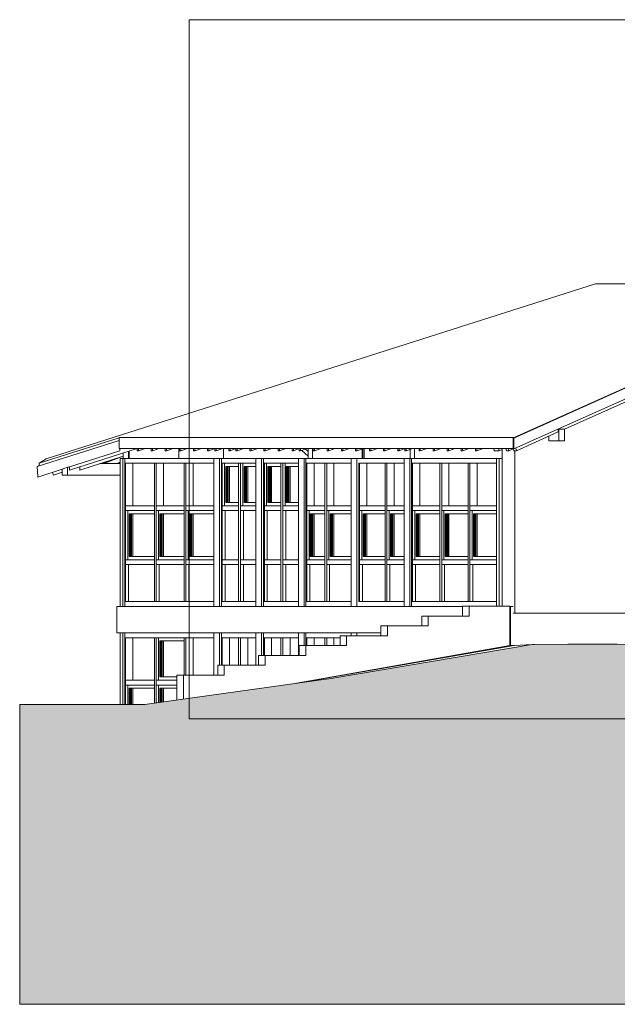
# Model space of a CAD drawing. Header units: metres. Extents: x 0 to 334, y 0 to 60.
# Tile 17 of 72: x 44 to 56, y 5 to 25. Entities that reach past the tile are written whole.
import ezdxf

# ---------------------------------------------------------------- set-up
doc = ezdxf.new("R2010")
doc.units = ezdxf.units.M
doc.header["$MEASUREMENT"] = 0
doc.header["$XCLIPFRAME"] = 0
for name, color, linetype in [('00 Linien_Kreise_Splines', 7, 'Continuous'), ('00 Schraffuren', 7, 'Continuous'), ('10 Fassade', 7, 'Continuous'), ('10 Wand außen', 7, 'Continuous'), ('10 Wand innen', 7, 'Continuous'), ('24 Dachhaut', 7, 'Continuous'), ('25 Dachsparren', 7, 'Continuous'), ('30 Dach', 7, 'Continuous'), ('30 Dachaufbau', 7, 'Continuous'), ('60 Gelände neu', 7, 'Continuous'), ('60 Pflanzen außen', 7, 'Continuous')]:
    doc.layers.add(name, color=color, linetype=linetype)
picture_1 = doc.add_image_def('image1.png', size_in_pixel=(1103, 1128))

# ---------------------------------------------------------------- blocks, each defined once
blk = doc.blocks.new('Laubbäume 27[3]_1', base_point=(40.35, 10.633))
at = {"layer": '60 Pflanzen außen', "color": 7, "lineweight": 9}
image = blk.add_image(picture_1, insert=(47.022, 10.633), size_in_units=(13.343, 14.233), dxfattribs=at)
image.set_boundary_path([(-0.5, -0.5), (1102.5, 1127.5)])

msp = doc.modelspace()

# ---------------------------------------------------------------- hatches: boundary and pattern name
at = {"layer": '00 Schraffuren', "linetype": 'Continuous', "lineweight": 13, "true_color": 0x9f9f9f}
msp.add_hatch(color=253, dxfattribs=at).paths.add_polyline_path([(43.572, 4.821), (133.044, 4.821), (133.044, 12.226), (133.044, 13.277), (128.895, 13.341), (128.116, 13.341), (124.8, 13.18), (122.557, 13.117), (120.696, 12.975), (119.042, 12.921), (119.042, 12.691), (118.955, 12.691), (118.955, 12.441), (84.41, 12.441), (84.41, 12.691), (84.41, 12.781), (83.874, 12.781), (83.265, 12.781), (81.5, 12.74), (79.388, 12.681), (77.08, 12.603), (67.688, 12.405), (59.679, 12.089), (57.594, 12.157), (56.464, 12.169), (56.159, 12.153), (54.013, 12.148), (49.911, 11.454), (46.122, 10.921), (43.84, 10.921), (43.572, 10.921), (43.572, 8.767)])
at = {"layer": '60 Gelände neu', "linetype": 'Continuous', "lineweight": 9}
h = msp.add_hatch(dxfattribs=at)
h.set_pattern_fill('Natur_Boden_gewachsen_0001', color=8, style=0, pattern_type=2)
h.set_pattern_definition([(45, (111.51342, 12.92067), (-0.10606602, 0.10606602), []), (45, (111.47807, 12.95602), (-0.212132, 0.212132), []), (45, (111.4427, 12.99138), (-0.212132, 0.212132), []), (135, (111.407356, 13.026735), (0.03535534, 0.03535534), [0.15, -0.15])])
h.paths.add_polyline_path([(43.84, 10.921), (43.84, 4.821), (55.747, 4.821), (55.747, 12.153), (54.738, 12.153), (54.062, 12.147), (54.013, 12.148), (49.911, 11.454), (46.122, 10.921)])

# ---------------------------------------------------------------- linework, layer by layer
at = {"layer": '00 Linien_Kreise_Splines', "color": 7, "linetype": 'Continuous', "lineweight": 9}
msp.add_lwpolyline([(43.572, 10.921), (46.122, 10.921), (49.911, 11.454), (54.013, 12.148), (56.159, 12.153)], dxfattribs=at)
at = {"layer": '00 Schraffuren', "color": 7, "linetype": 'Continuous', "lineweight": 9, "flags": 128}
msp.add_lwpolyline([(56.159, 12.153), (54.013, 12.148), (49.911, 11.454), (46.122, 10.921), (43.84, 10.921), (43.572, 10.921), (43.572, 8.767), (43.572, 4.821), (133.044, 4.821)], dxfattribs=at)
at = {"layer": '10 Fassade', "color": 7, "linetype": 'Continuous', "lineweight": 13}
for p, q in [((45.674, 15.934), (45.616, 15.934)), ((45.616, 15.934), (45.616, 14.921)), ((45.711, 15.934), (45.674, 15.934)), ((45.674, 15.934), (45.674, 14.921)), ((45.711, 15.834), (45.711, 15.934)), ((45.711, 15.934), (45.72, 15.934)), ((45.72, 15.934), (45.874, 15.934)), ((45.874, 15.934), (46.336, 15.934)), ((46.336, 15.934), (46.611, 15.934)), ((46.611, 15.934), (46.941, 15.934)), ((46.941, 15.934), (47.208, 15.934)), ((47.208, 15.934), (47.529, 15.934)), ((47.529, 15.934), (47.644, 15.934)), ((47.529, 14.921), (47.529, 15.934)), ((47.644, 15.934), (47.681, 15.934)), ((47.644, 14.921), (47.644, 15.934)), ((47.681, 15.834), (47.681, 15.934)), ((47.681, 15.934), (47.805, 15.934)), ((47.805, 15.934), (48.052, 15.934)), ((48.052, 15.934), (48.386, 15.934)), ((48.386, 15.934), (48.501, 15.934)), ((48.386, 14.921), (48.386, 15.934)), ((48.501, 15.934), (48.538, 15.934)), ((48.501, 14.921), (48.501, 15.934)), ((48.538, 15.834), (48.538, 15.934)), ((48.538, 15.934), (48.542, 15.934)), ((48.542, 15.934), (48.548, 15.934)), ((48.548, 15.934), (48.913, 15.934)), ((48.913, 15.934), (49.139, 15.934)), ((49.139, 15.934), (49.251, 15.934)), ((49.251, 15.934), (49.366, 15.934)), ((49.251, 14.921), (49.251, 15.934)), ((49.366, 15.934), (49.403, 15.934)), ((49.366, 14.921), (49.366, 15.934)), ((49.403, 15.834), (49.403, 15.934)), ((49.403, 15.934), (49.736, 15.934)), ((49.736, 15.934), (49.807, 15.934)), ((49.807, 15.934), (50.327, 15.934)), ((50.327, 15.934), (50.442, 15.934)), ((50.327, 14.921), (50.327, 15.934)), ((50.442, 15.934), (50.479, 15.934)), ((50.442, 14.921), (50.442, 15.934)), ((50.479, 15.934), (50.489, 15.934)), ((50.489, 15.934), (51.036, 15.934)), ((51.036, 15.934), (51.07, 15.934)), ((51.07, 15.934), (51.404, 15.934)), ((51.404, 15.934), (51.518, 15.934)), ((51.404, 14.921), (51.404, 15.934)), ((51.518, 15.934), (51.555, 15.934)), ((51.518, 14.921), (51.518, 15.934)), ((51.555, 15.834), (51.555, 15.934)), ((51.555, 15.934), (51.667, 15.934)), ((51.667, 15.934), (52.15, 15.934)), ((52.15, 15.934), (52.404, 15.934)), ((52.404, 15.934), (52.726, 15.934)), ((52.726, 15.934), (53.001, 15.934)), ((53.001, 15.934), (53.283, 15.934)), ((53.283, 15.934), (53.341, 15.934)), ((53.283, 14.921), (53.283, 15.934)), ((53.341, 15.934), (53.403, 15.934)), ((53.341, 14.921), (53.341, 15.934)), ((45.711, 14.921), (45.711, 15.834)), ((45.72, 15.834), (45.711, 15.834)), ((45.72, 15.834), (45.73, 15.834)), ((45.73, 15.834), (45.874, 15.834)), ((45.73, 14.971), (45.73, 15.834)), ((45.874, 15.834), (46.316, 15.834)), ((45.878, 14.971), (45.878, 15.834)), ((46.316, 14.971), (46.316, 15.834)), ((46.336, 15.834), (46.316, 15.834)), ((46.336, 15.834), (46.355, 15.834)), ((46.355, 15.834), (46.611, 15.834)), ((46.355, 14.971), (46.355, 15.834)), ((46.502, 14.971), (46.502, 15.834)), ((46.611, 15.834), (46.922, 15.834)), ((46.922, 14.971), (46.922, 15.834)), ((46.941, 15.834), (46.922, 15.834)), ((46.941, 15.834), (46.96, 15.834)), ((46.96, 15.834), (47.208, 15.834)), ((46.96, 14.971), (46.96, 15.834)), ((47.108, 14.971), (47.108, 15.834)), ((47.208, 15.834), (47.529, 15.834)), ((47.681, 15.834), (47.7, 15.834)), ((47.681, 14.921), (47.681, 15.834)), ((47.7, 15.834), (47.805, 15.834)), ((47.7, 14.971), (47.7, 15.834)), ((47.746, 15.834), (47.746, 14.971)), ((47.771, 15.036), (47.771, 15.769)), ((47.771, 15.769), (48.033, 15.769)), ((47.789, 15.769), (47.789, 15.036)), ((47.804, 15.769), (47.804, 15.036)), ((47.805, 15.834), (48.033, 15.834)), ((47.822, 15.036), (47.822, 15.769)), ((47.848, 15.036), (47.848, 15.769)), ((48.033, 14.971), (48.033, 15.834)), ((48.052, 15.834), (48.033, 15.834)), ((48.052, 15.834), (48.071, 15.834)), ((48.071, 15.834), (48.386, 15.834)), ((48.071, 14.971), (48.071, 15.834)), ((48.117, 15.834), (48.117, 14.971)), ((48.142, 15.036), (48.142, 15.769)), ((48.142, 15.769), (48.386, 15.769)), ((48.16, 15.769), (48.16, 15.036)), ((48.175, 15.769), (48.175, 15.036)), ((48.193, 15.036), (48.193, 15.769)), ((48.219, 15.036), (48.219, 15.769)), ((48.538, 14.921), (48.538, 15.834)), ((48.548, 15.834), (48.538, 15.834)), ((48.548, 15.834), (48.557, 15.834)), ((48.557, 14.971), (48.557, 15.834)), ((48.557, 15.834), (48.894, 15.834)), ((48.603, 15.834), (48.603, 14.971)), ((48.628, 15.036), (48.628, 15.769)), ((48.628, 15.769), (48.894, 15.769)), ((48.646, 15.769), (48.646, 15.036)), ((48.661, 15.769), (48.661, 15.036)), ((48.679, 15.036), (48.679, 15.769)), ((48.705, 15.036), (48.705, 15.769)), ((48.894, 14.971), (48.894, 15.834)), ((48.913, 15.834), (48.894, 15.834)), ((48.913, 15.834), (48.932, 15.834)), ((48.932, 15.834), (49.139, 15.834)), ((48.932, 14.971), (48.932, 15.834)), ((48.978, 15.834), (48.978, 14.971)), ((49.003, 15.036), (49.003, 15.769)), ((49.003, 15.769), (49.251, 15.769)), ((49.021, 15.769), (49.021, 15.036)), ((49.036, 15.769), (49.036, 15.036)), ((49.054, 15.036), (49.054, 15.769)), ((49.08, 15.036), (49.08, 15.769)), ((49.139, 15.834), (49.251, 15.834)), ((49.403, 15.834), (49.422, 15.834)), ((49.403, 14.921), (49.403, 15.834)), ((49.422, 15.834), (49.736, 15.834)), ((49.422, 14.971), (49.422, 15.834)), ((49.57, 14.971), (49.57, 15.834)), ((49.736, 15.834), (49.788, 15.834)), ((49.788, 14.971), (49.788, 15.834)), ((49.807, 15.834), (49.788, 15.834)), ((49.807, 15.834), (49.826, 15.834)), ((49.826, 15.834), (50.327, 15.834)), ((49.826, 14.971), (49.826, 15.834)), ((49.974, 14.971), (49.974, 15.834)), ((50.479, 14.921), (50.479, 15.834)), ((50.489, 15.834), (50.479, 15.834)), ((50.489, 15.834), (50.498, 15.834)), ((50.498, 14.971), (50.498, 15.834)), ((50.498, 15.834), (51.017, 15.834)), ((50.646, 14.971), (50.646, 15.834)), ((51.017, 14.971), (51.017, 15.834)), ((51.036, 15.834), (51.017, 15.834)), ((51.036, 15.834), (51.055, 15.834)), ((51.055, 15.834), (51.07, 15.834)), ((51.055, 14.971), (51.055, 15.834)), ((51.07, 15.834), (51.404, 15.834)), ((51.203, 14.971), (51.203, 15.834)), ((51.555, 15.834), (51.574, 15.834)), ((51.555, 14.921), (51.555, 15.834)), ((51.574, 15.834), (51.667, 15.834)), ((51.574, 14.971), (51.574, 15.834)), ((51.667, 15.834), (52.131, 15.834)), ((51.722, 14.971), (51.722, 15.834)), ((52.131, 14.971), (52.131, 15.834)), ((52.15, 15.834), (52.131, 15.834)), ((52.15, 15.834), (52.169, 15.834)), ((52.169, 15.834), (52.404, 15.834)), ((52.169, 14.971), (52.169, 15.834)), ((52.317, 14.971), (52.317, 15.834)), ((52.404, 15.834), (52.706, 15.834)), ((52.706, 14.971), (52.706, 15.834)), ((52.726, 15.834), (52.706, 15.834)), ((52.726, 15.834), (52.745, 15.834)), ((52.745, 15.834), (53.001, 15.834)), ((52.745, 14.971), (52.745, 15.834)), ((52.893, 14.971), (52.893, 15.834)), ((53.001, 15.834), (53.283, 15.834)), ((48.033, 15.036), (47.771, 15.036)), ((48.386, 15.036), (48.142, 15.036)), ((48.894, 15.036), (48.628, 15.036)), ((49.251, 15.036), (49.003, 15.036)), ((45.616, 14.921), (45.616, 13.821)), ((45.674, 14.921), (45.674, 13.821)), ((45.711, 13.821), (45.711, 14.921)), ((45.73, 14.971), (45.874, 14.971)), ((45.73, 14.971), (45.73, 14.871)), ((45.73, 14.871), (45.874, 14.871)), ((45.73, 13.871), (45.73, 14.871)), ((45.776, 14.871), (45.776, 13.871)), ((45.874, 14.971), (46.316, 14.971)), ((45.874, 14.871), (46.316, 14.871)), ((46.316, 14.921), (46.316, 14.971)), ((46.316, 14.871), (46.316, 14.921)), ((46.316, 13.871), (46.316, 14.871)), ((46.355, 14.971), (46.611, 14.971)), ((46.355, 14.971), (46.355, 14.871)), ((46.355, 14.871), (46.611, 14.871)), ((46.355, 13.871), (46.355, 14.871)), ((46.401, 14.871), (46.401, 13.871)), ((46.611, 14.971), (46.922, 14.971)), ((46.611, 14.871), (46.922, 14.871)), ((46.922, 14.921), (46.922, 14.971)), ((46.922, 14.871), (46.922, 14.921)), ((46.922, 13.871), (46.922, 14.871)), ((46.96, 14.971), (47.208, 14.971)), ((46.96, 14.971), (46.96, 14.871)), ((46.96, 14.871), (47.208, 14.871)), ((46.96, 13.871), (46.96, 14.871)), ((47.006, 14.871), (47.006, 13.871)), ((47.208, 14.971), (47.529, 14.971)), ((47.208, 14.871), (47.529, 14.871)), ((47.529, 13.821), (47.529, 14.921)), ((47.644, 13.821), (47.644, 14.921)), ((47.681, 13.821), (47.681, 14.921)), ((47.7, 14.971), (47.805, 14.971)), ((47.7, 14.971), (47.7, 14.871)), ((47.7, 14.871), (47.805, 14.871)), ((47.7, 13.871), (47.7, 14.871)), ((47.76, 14.871), (47.76, 13.871)), ((47.805, 14.971), (48.033, 14.971)), ((47.805, 14.871), (48.033, 14.871)), ((48.033, 14.921), (48.033, 14.971)), ((48.033, 14.871), (48.033, 14.921)), ((48.033, 13.871), (48.033, 14.871)), ((48.071, 14.971), (48.386, 14.971)), ((48.071, 14.971), (48.071, 14.871)), ((48.071, 14.871), (48.386, 14.871)), ((48.071, 13.871), (48.071, 14.871)), ((48.131, 14.871), (48.131, 13.871)), ((48.386, 13.821), (48.386, 14.921)), ((48.501, 13.821), (48.501, 14.921)), ((48.538, 13.821), (48.538, 14.921)), ((48.557, 14.971), (48.894, 14.971)), ((48.557, 14.971), (48.557, 14.871)), ((48.557, 13.871), (48.557, 14.871)), ((48.557, 14.871), (48.894, 14.871)), ((48.617, 14.871), (48.617, 13.871)), ((48.894, 14.921), (48.894, 14.971)), ((48.894, 14.871), (48.894, 14.921)), ((48.894, 13.871), (48.894, 14.871)), ((48.932, 14.971), (49.139, 14.971)), ((48.932, 14.971), (48.932, 14.871)), ((48.932, 14.871), (49.139, 14.871)), ((48.932, 13.871), (48.932, 14.871)), ((48.992, 14.871), (48.992, 13.871)), ((49.139, 14.971), (49.251, 14.971)), ((49.139, 14.871), (49.251, 14.871)), ((49.251, 13.821), (49.251, 14.921)), ((49.366, 13.821), (49.366, 14.921)), ((49.403, 13.821), (49.403, 14.921)), ((49.422, 14.971), (49.736, 14.971)), ((49.422, 14.971), (49.422, 14.871)), ((49.422, 14.871), (49.736, 14.871)), ((49.422, 13.871), (49.422, 14.871)), ((49.468, 14.871), (49.468, 13.871)), ((49.736, 14.971), (49.788, 14.971)), ((49.736, 14.871), (49.788, 14.871)), ((49.788, 14.921), (49.788, 14.971)), ((49.788, 14.871), (49.788, 14.921)), ((49.788, 13.871), (49.788, 14.871)), ((49.826, 14.971), (50.327, 14.971)), ((49.826, 14.971), (49.826, 14.871)), ((49.826, 14.871), (50.327, 14.871)), ((49.826, 13.871), (49.826, 14.871)), ((49.872, 14.871), (49.872, 13.871)), ((50.327, 13.821), (50.327, 14.921)), ((50.442, 13.821), (50.442, 14.921)), ((50.479, 13.821), (50.479, 14.921)), ((50.498, 14.971), (51.017, 14.971)), ((50.498, 14.971), (50.498, 14.871)), ((50.498, 13.871), (50.498, 14.871)), ((50.498, 14.871), (51.017, 14.871)), ((50.544, 14.871), (50.544, 13.871)), ((51.017, 14.921), (51.017, 14.971)), ((51.017, 14.871), (51.017, 14.921)), ((51.017, 13.871), (51.017, 14.871)), ((51.055, 14.971), (51.07, 14.971)), ((51.055, 14.971), (51.055, 14.871)), ((51.055, 14.871), (51.07, 14.871)), ((51.055, 13.871), (51.055, 14.871)), ((51.07, 14.971), (51.404, 14.971)), ((51.07, 14.871), (51.404, 14.871)), ((51.102, 14.871), (51.102, 13.871)), ((51.404, 13.821), (51.404, 14.921)), ((51.518, 13.821), (51.518, 14.921)), ((51.555, 13.821), (51.555, 14.921)), ((51.574, 14.971), (51.667, 14.971)), ((51.574, 14.971), (51.574, 14.871)), ((51.574, 14.871), (51.667, 14.871)), ((51.574, 13.871), (51.574, 14.871)), ((51.621, 14.871), (51.621, 13.871)), ((51.667, 14.971), (52.131, 14.971)), ((51.667, 14.871), (52.131, 14.871)), ((52.131, 14.921), (52.131, 14.971)), ((52.131, 14.871), (52.131, 14.921)), ((52.131, 13.871), (52.131, 14.871)), ((52.169, 14.971), (52.404, 14.971)), ((52.169, 14.971), (52.169, 14.871)), ((52.169, 14.871), (52.404, 14.871)), ((52.169, 13.871), (52.169, 14.871)), ((52.215, 14.871), (52.215, 13.871)), ((52.404, 14.971), (52.706, 14.971)), ((52.404, 14.871), (52.706, 14.871)), ((52.706, 14.921), (52.706, 14.971)), ((52.706, 14.871), (52.706, 14.921)), ((52.706, 13.871), (52.706, 14.871)), ((52.745, 14.971), (53.001, 14.971)), ((52.745, 14.971), (52.745, 14.871)), ((52.745, 14.871), (53.001, 14.871)), ((52.745, 13.871), (52.745, 14.871)), ((52.791, 14.871), (52.791, 13.871)), ((53.001, 14.971), (53.283, 14.971)), ((53.001, 14.871), (53.283, 14.871)), ((53.283, 13.821), (53.283, 14.921)), ((53.341, 13.821), (53.341, 14.921)), ((45.801, 13.936), (45.801, 14.806)), ((45.801, 14.806), (46.316, 14.806)), ((45.819, 14.806), (45.819, 13.936)), ((45.834, 14.806), (45.834, 13.936)), ((45.852, 13.936), (45.852, 14.806)), ((45.878, 13.936), (45.878, 14.806)), ((46.426, 13.936), (46.426, 14.806)), ((46.426, 14.806), (46.922, 14.806)), ((46.444, 14.806), (46.444, 13.936)), ((46.459, 14.806), (46.459, 13.936)), ((46.477, 13.936), (46.477, 14.806)), ((46.502, 13.936), (46.502, 14.806)), ((47.031, 13.936), (47.031, 14.806)), ((47.031, 14.806), (47.529, 14.806)), ((47.049, 14.806), (47.049, 13.936)), ((47.064, 14.806), (47.064, 13.936)), ((47.082, 13.936), (47.082, 14.806)), ((47.108, 13.936), (47.108, 14.806)), ((49.493, 13.936), (49.493, 14.806)), ((49.493, 14.806), (49.788, 14.806)), ((49.511, 14.806), (49.511, 13.936)), ((49.526, 14.806), (49.526, 13.936)), ((49.544, 13.936), (49.544, 14.806)), ((49.57, 13.936), (49.57, 14.806)), ((49.897, 13.936), (49.897, 14.806)), ((49.897, 14.806), (50.327, 14.806)), ((49.915, 14.806), (49.915, 13.936)), ((49.93, 14.806), (49.93, 13.936)), ((49.948, 13.936), (49.948, 14.806)), ((49.974, 13.936), (49.974, 14.806)), ((50.569, 13.936), (50.569, 14.806)), ((50.569, 14.806), (51.017, 14.806)), ((50.587, 14.806), (50.587, 13.936)), ((50.602, 14.806), (50.602, 13.936)), ((50.62, 13.936), (50.62, 14.806)), ((50.646, 13.936), (50.646, 14.806)), ((51.127, 13.936), (51.127, 14.806)), ((51.127, 14.806), (51.404, 14.806)), ((51.145, 14.806), (51.145, 13.936)), ((51.159, 14.806), (51.159, 13.936)), ((51.177, 13.936), (51.177, 14.806)), ((51.203, 13.936), (51.203, 14.806)), ((51.646, 13.936), (51.646, 14.806)), ((51.646, 14.806), (52.131, 14.806)), ((51.664, 14.806), (51.664, 13.936)), ((51.678, 14.806), (51.678, 13.936)), ((51.696, 13.936), (51.696, 14.806)), ((51.722, 13.936), (51.722, 14.806)), ((52.24, 13.936), (52.24, 14.806)), ((52.24, 14.806), (52.706, 14.806)), ((52.258, 14.806), (52.258, 13.936)), ((52.273, 14.806), (52.273, 13.936)), ((52.291, 13.936), (52.291, 14.806)), ((52.317, 13.936), (52.317, 14.806)), ((52.816, 13.936), (52.816, 14.806)), ((52.816, 14.806), (53.283, 14.806)), ((52.834, 14.806), (52.834, 13.936)), ((52.849, 14.806), (52.849, 13.936)), ((52.867, 13.936), (52.867, 14.806)), ((52.893, 13.936), (52.893, 14.806)), ((45.73, 13.871), (45.874, 13.871)), ((45.73, 13.871), (45.73, 13.771)), ((46.316, 13.936), (45.801, 13.936)), ((45.874, 13.871), (46.316, 13.871)), ((46.316, 13.821), (46.316, 13.871)), ((46.355, 13.871), (46.611, 13.871)), ((46.355, 13.871), (46.355, 13.771)), ((46.922, 13.936), (46.426, 13.936)), ((46.611, 13.871), (46.922, 13.871)), ((46.922, 13.821), (46.922, 13.871)), ((46.96, 13.871), (47.208, 13.871)), ((46.96, 13.871), (46.96, 13.771)), ((47.529, 13.936), (47.031, 13.936)), ((47.208, 13.871), (47.529, 13.871)), ((47.7, 13.871), (47.805, 13.871)), ((47.7, 13.871), (47.7, 13.771)), ((47.805, 13.871), (48.033, 13.871)), ((48.033, 13.821), (48.033, 13.871)), ((48.071, 13.871), (48.386, 13.871)), ((48.071, 13.871), (48.071, 13.771)), ((48.557, 13.871), (48.894, 13.871)), ((48.557, 13.871), (48.557, 13.771)), ((48.894, 13.821), (48.894, 13.871)), ((48.932, 13.871), (49.139, 13.871)), ((48.932, 13.871), (48.932, 13.771)), ((49.139, 13.871), (49.251, 13.871)), ((49.422, 13.871), (49.736, 13.871)), ((49.422, 13.871), (49.422, 13.771)), ((49.788, 13.936), (49.493, 13.936)), ((49.736, 13.871), (49.788, 13.871)), ((49.788, 13.821), (49.788, 13.871)), ((49.826, 13.871), (50.327, 13.871)), ((49.826, 13.871), (49.826, 13.771)), ((50.327, 13.936), (49.897, 13.936)), ((50.498, 13.871), (51.017, 13.871)), ((50.498, 13.871), (50.498, 13.771)), ((51.017, 13.936), (50.569, 13.936)), ((51.017, 13.821), (51.017, 13.871)), ((51.055, 13.871), (51.07, 13.871)), ((51.055, 13.871), (51.055, 13.771)), ((51.07, 13.871), (51.404, 13.871)), ((51.404, 13.936), (51.127, 13.936)), ((51.574, 13.871), (51.667, 13.871)), ((51.574, 13.871), (51.574, 13.771)), ((52.131, 13.936), (51.646, 13.936)), ((51.667, 13.871), (52.131, 13.871)), ((52.131, 13.821), (52.131, 13.871)), ((52.169, 13.871), (52.404, 13.871)), ((52.169, 13.871), (52.169, 13.771)), ((52.706, 13.936), (52.24, 13.936)), ((52.404, 13.871), (52.706, 13.871)), ((52.706, 13.821), (52.706, 13.871)), ((52.745, 13.871), (53.001, 13.871)), ((52.745, 13.871), (52.745, 13.771)), ((53.283, 13.936), (52.816, 13.936)), ((53.001, 13.871), (53.283, 13.871)), ((45.616, 13.821), (45.616, 12.921)), ((45.674, 13.821), (45.674, 12.921)), ((45.711, 13.021), (45.711, 13.821)), ((45.73, 13.771), (45.874, 13.771)), ((45.73, 13.021), (45.73, 13.771)), ((45.79, 13.771), (45.79, 13.021)), ((45.874, 13.771), (46.316, 13.771)), ((46.316, 13.771), (46.316, 13.821)), ((46.316, 13.021), (46.316, 13.771)), ((46.355, 13.771), (46.611, 13.771)), ((46.355, 13.021), (46.355, 13.771)), ((46.415, 13.771), (46.415, 13.021)), ((46.611, 13.771), (46.922, 13.771)), ((46.922, 13.771), (46.922, 13.821)), ((46.922, 13.021), (46.922, 13.771)), ((46.96, 13.771), (47.208, 13.771)), ((46.96, 13.021), (46.96, 13.771)), ((47.02, 13.771), (47.02, 13.021)), ((47.208, 13.771), (47.529, 13.771)), ((47.529, 12.921), (47.529, 13.821)), ((47.644, 12.921), (47.644, 13.821)), ((47.681, 13.021), (47.681, 13.821)), ((47.7, 13.771), (47.805, 13.771)), ((47.7, 13.021), (47.7, 13.771)), ((47.76, 13.771), (47.76, 13.021)), ((47.805, 13.771), (48.033, 13.771)), ((48.033, 13.771), (48.033, 13.821)), ((48.033, 13.021), (48.033, 13.771)), ((48.071, 13.771), (48.386, 13.771)), ((48.071, 13.021), (48.071, 13.771)), ((48.131, 13.771), (48.131, 13.021)), ((48.386, 12.921), (48.386, 13.821)), ((48.501, 12.921), (48.501, 13.821)), ((48.538, 13.021), (48.538, 13.821)), ((48.557, 13.021), (48.557, 13.771)), ((48.557, 13.771), (48.894, 13.771)), ((48.617, 13.771), (48.617, 13.021)), ((48.894, 13.771), (48.894, 13.821)), ((48.894, 13.021), (48.894, 13.771)), ((48.932, 13.771), (49.139, 13.771)), ((48.932, 13.021), (48.932, 13.771)), ((48.992, 13.771), (48.992, 13.021)), ((49.139, 13.771), (49.251, 13.771)), ((49.251, 12.921), (49.251, 13.821)), ((49.366, 12.921), (49.366, 13.821)), ((49.403, 13.021), (49.403, 13.821)), ((49.422, 13.771), (49.736, 13.771)), ((49.422, 13.021), (49.422, 13.771)), ((49.482, 13.771), (49.482, 13.021)), ((49.736, 13.771), (49.788, 13.771)), ((49.788, 13.771), (49.788, 13.821)), ((49.788, 13.021), (49.788, 13.771)), ((49.826, 13.771), (50.327, 13.771)), ((49.826, 13.021), (49.826, 13.771)), ((49.886, 13.771), (49.886, 13.021)), ((50.327, 12.921), (50.327, 13.821)), ((50.442, 12.921), (50.442, 13.821)), ((50.479, 13.021), (50.479, 13.821)), ((50.498, 13.021), (50.498, 13.771)), ((50.498, 13.771), (51.017, 13.771)), ((50.558, 13.771), (50.558, 13.021)), ((51.017, 13.771), (51.017, 13.821)), ((51.017, 13.021), (51.017, 13.771)), ((51.055, 13.771), (51.07, 13.771)), ((51.055, 13.021), (51.055, 13.771)), ((51.07, 13.771), (51.404, 13.771)), ((51.115, 13.771), (51.115, 13.021)), ((51.404, 12.921), (51.404, 13.821)), ((51.518, 12.921), (51.518, 13.821)), ((51.555, 13.021), (51.555, 13.821)), ((51.574, 13.771), (51.667, 13.771)), ((51.574, 13.021), (51.574, 13.771)), ((51.634, 13.771), (51.634, 13.021)), ((51.667, 13.771), (52.131, 13.771)), ((52.131, 13.771), (52.131, 13.821)), ((52.131, 13.021), (52.131, 13.771)), ((52.169, 13.771), (52.404, 13.771)), ((52.169, 13.021), (52.169, 13.771)), ((52.229, 13.771), (52.229, 13.021)), ((52.404, 13.771), (52.706, 13.771)), ((52.706, 13.771), (52.706, 13.821)), ((52.706, 13.021), (52.706, 13.771)), ((52.745, 13.771), (53.001, 13.771)), ((52.745, 13.021), (52.745, 13.771)), ((52.805, 13.771), (52.805, 13.021)), ((53.001, 13.771), (53.283, 13.771)), ((53.283, 12.923), (53.283, 13.821)), ((53.341, 12.923), (53.341, 13.821)), ((45.711, 13.021), (45.72, 13.021)), ((45.711, 13.021), (45.711, 12.921)), ((45.72, 13.021), (45.73, 13.021)), ((45.73, 13.021), (45.874, 13.021)), ((45.874, 13.021), (46.316, 13.021)), ((46.316, 13.021), (46.336, 13.021)), ((46.336, 13.021), (46.355, 13.021)), ((46.355, 13.021), (46.611, 13.021)), ((46.611, 13.021), (46.922, 13.021)), ((46.922, 13.021), (46.941, 13.021)), ((46.941, 13.021), (46.96, 13.021)), ((46.96, 13.021), (47.208, 13.021)), ((47.208, 13.021), (47.529, 13.021)), ((47.681, 13.021), (47.681, 12.921)), ((47.681, 13.021), (47.7, 13.021)), ((47.7, 13.021), (47.805, 13.021)), ((47.805, 13.021), (48.033, 13.021)), ((48.033, 13.021), (48.052, 13.021)), ((48.052, 13.021), (48.071, 13.021)), ((48.071, 13.021), (48.386, 13.021)), ((48.538, 13.021), (48.548, 13.021)), ((48.538, 13.021), (48.538, 12.921)), ((48.548, 13.021), (48.557, 13.021)), ((48.557, 13.021), (48.894, 13.021)), ((48.894, 13.021), (48.913, 13.021)), ((48.913, 13.021), (48.932, 13.021)), ((48.932, 13.021), (49.139, 13.021)), ((49.139, 13.021), (49.251, 13.021)), ((49.403, 13.021), (49.403, 12.921)), ((49.403, 13.021), (49.422, 13.021)), ((49.422, 13.021), (49.736, 13.021)), ((49.736, 13.021), (49.788, 13.021)), ((49.788, 13.021), (49.807, 13.021)), ((49.807, 13.021), (49.826, 13.021)), ((49.826, 13.021), (50.327, 13.021)), ((50.479, 13.021), (50.489, 13.021)), ((50.489, 13.021), (50.498, 13.021)), ((50.498, 13.021), (51.017, 13.021)), ((51.017, 13.021), (51.036, 13.021)), ((51.036, 13.021), (51.055, 13.021)), ((51.055, 13.021), (51.07, 13.021)), ((51.07, 13.021), (51.404, 13.021)), ((51.555, 13.021), (51.555, 12.921)), ((51.555, 13.021), (51.574, 13.021)), ((51.574, 13.021), (51.667, 13.021)), ((51.667, 13.021), (52.131, 13.021)), ((52.131, 13.021), (52.15, 13.021)), ((52.15, 13.021), (52.169, 13.021)), ((52.169, 13.021), (52.404, 13.021)), ((52.404, 13.021), (52.706, 13.021)), ((52.706, 13.021), (52.726, 13.021)), ((52.726, 13.021), (52.745, 13.021)), ((52.745, 13.021), (53.001, 13.021)), ((53.001, 13.021), (53.283, 13.021)), ((45.616, 12.384), (45.616, 11.371)), ((45.674, 12.384), (45.674, 11.371)), ((45.711, 12.284), (45.711, 12.384)), ((45.711, 11.371), (45.711, 12.284)), ((45.72, 12.284), (45.711, 12.284)), ((45.72, 12.284), (45.73, 12.284)), ((45.73, 12.284), (45.874, 12.284)), ((45.73, 11.421), (45.73, 12.284)), ((45.874, 12.284), (46.316, 12.284)), ((45.878, 11.421), (45.878, 12.284)), ((46.316, 11.421), (46.316, 12.284)), ((46.336, 12.284), (46.316, 12.284)), ((46.336, 12.284), (46.355, 12.284)), ((46.355, 12.284), (46.611, 12.284)), ((46.355, 11.421), (46.355, 12.284)), ((46.401, 12.284), (46.401, 11.421)), ((46.611, 12.284), (46.922, 12.284)), ((46.922, 11.523), (46.922, 12.284)), ((46.941, 12.284), (46.922, 12.284)), ((46.941, 12.284), (46.96, 12.284)), ((46.96, 11.523), (46.96, 12.284)), ((46.96, 12.284), (47.208, 12.284)), ((47.108, 11.523), (47.108, 12.284)), ((47.208, 12.284), (47.529, 12.284)), ((47.529, 11.523), (47.529, 12.384)), ((47.644, 11.723), (47.644, 12.384)), ((47.681, 12.284), (47.681, 12.384)), ((47.681, 11.723), (47.681, 12.284)), ((47.681, 12.284), (47.7, 12.284)), ((47.7, 11.723), (47.7, 12.284)), ((47.7, 12.284), (47.805, 12.284)), ((47.805, 12.284), (48.033, 12.284)), ((47.848, 11.723), (47.848, 12.284)), ((48.033, 11.723), (48.033, 12.284)), ((48.052, 12.284), (48.033, 12.284)), ((48.052, 12.284), (48.071, 12.284)), ((48.071, 11.723), (48.071, 12.284)), ((48.071, 12.284), (48.386, 12.284)), ((48.219, 11.723), (48.219, 12.284)), ((48.386, 11.723), (48.386, 12.384)), ((48.501, 11.923), (48.501, 12.384)), ((48.538, 12.284), (48.538, 12.384)), ((48.538, 11.923), (48.538, 12.284)), ((48.548, 12.284), (48.538, 12.284)), ((48.548, 12.284), (48.557, 12.284)), ((48.557, 11.923), (48.557, 12.284)), ((48.557, 12.284), (48.894, 12.284)), ((48.705, 11.923), (48.705, 12.284)), ((48.894, 11.923), (48.894, 12.284)), ((48.913, 12.284), (48.894, 12.284)), ((48.913, 12.284), (48.932, 12.284)), ((48.932, 11.923), (48.932, 12.284)), ((48.932, 12.284), (49.139, 12.284)), ((49.08, 11.923), (49.08, 12.284)), ((49.139, 12.284), (49.251, 12.284)), ((49.251, 11.923), (49.251, 12.384)), ((49.366, 12.123), (49.366, 12.384)), ((49.403, 12.284), (49.403, 12.384)), ((49.403, 12.123), (49.403, 12.284)), ((49.403, 12.284), (49.422, 12.284)), ((49.422, 12.123), (49.422, 12.284)), ((49.422, 12.284), (49.736, 12.284)), ((49.57, 12.123), (49.57, 12.284)), ((49.736, 12.284), (49.788, 12.284)), ((49.788, 12.123), (49.788, 12.284)), ((49.807, 12.284), (49.788, 12.284)), ((49.807, 12.284), (49.826, 12.284)), ((49.826, 12.123), (49.826, 12.284)), ((49.826, 12.284), (50.1, 12.284)), ((49.974, 12.123), (49.974, 12.284)), ((50.327, 12.323), (50.327, 12.384)), ((50.442, 12.323), (50.442, 12.384)), ((46.426, 11.486), (46.426, 12.219)), ((46.426, 12.219), (46.922, 12.219)), ((46.444, 12.219), (46.444, 11.486)), ((46.459, 12.219), (46.459, 11.486)), ((46.477, 11.486), (46.477, 12.219)), ((46.502, 11.486), (46.502, 12.219)), ((46.775, 11.486), (46.426, 11.486)), ((45.616, 11.371), (45.616, 10.921)), ((45.674, 11.371), (45.674, 10.921)), ((45.711, 10.921), (45.711, 11.371)), ((45.73, 11.421), (45.874, 11.421)), ((45.73, 11.421), (45.73, 11.321)), ((45.73, 11.321), (45.874, 11.321)), ((45.73, 10.921), (45.73, 11.321)), ((45.776, 11.321), (45.776, 10.921)), ((45.801, 10.921), (45.801, 11.256)), ((45.801, 11.256), (46.316, 11.256)), ((45.819, 11.256), (45.819, 10.921)), ((45.834, 11.256), (45.834, 10.921)), ((45.852, 10.921), (45.852, 11.256)), ((45.874, 11.421), (46.316, 11.421)), ((45.874, 11.321), (46.316, 11.321)), ((45.878, 10.921), (45.878, 11.256)), ((46.316, 11.371), (46.316, 11.421)), ((46.316, 11.321), (46.316, 11.371)), ((46.316, 10.948), (46.316, 11.321)), ((46.355, 11.421), (46.611, 11.421)), ((46.355, 11.421), (46.355, 11.321)), ((46.355, 11.321), (46.611, 11.321)), ((46.355, 10.953), (46.355, 11.321)), ((46.401, 11.321), (46.401, 10.96)), ((46.426, 10.963), (46.426, 11.256)), ((46.426, 11.256), (46.775, 11.256)), ((46.444, 11.256), (46.444, 10.966)), ((46.459, 11.256), (46.459, 10.968)), ((46.477, 10.971), (46.477, 11.256)), ((46.502, 10.974), (46.502, 11.256)), ((46.611, 11.421), (46.775, 11.421)), ((46.611, 11.321), (46.775, 11.321))]:
    msp.add_line(p, q, dxfattribs=at)
at = {"layer": '10 Wand außen', "color": 7, "linetype": 'Continuous', "lineweight": 9}
for p, q in [((45.801, 15.934), (45.801, 16.085)), ((46.816, 15.934), (46.816, 16.139))]:
    msp.add_line(p, q, dxfattribs=at)
at = {"layer": '10 Wand außen', "color": 7, "linetype": 'Continuous', "lineweight": 13}
for p, q in [((47.725, 15.934), (47.725, 16.139)), ((49.447, 15.982), (49.319, 16.097)), ((49.394, 16.125), (49.447, 16.077)), ((49.447, 15.982), (49.447, 16.139)), ((49.539, 16.139), (49.539, 15.934)), ((51.526, 15.934), (51.526, 16.118)), ((51.618, 16.139), (51.618, 15.934)), ((53.403, 16.139), (53.403, 12.923)), ((53.661, 12.786), (53.661, 16.087)), ((49.447, 15.934), (49.447, 15.982)), ((53.558, 12.921), (53.572, 12.921)), ((53.572, 12.921), (53.626, 12.921)), ((53.572, 12.921), (53.572, 12.123)), ((53.626, 12.786), (53.661, 12.786)), ((59.685, 12.786), (53.661, 12.786))]:
    msp.add_line(p, q, dxfattribs=at)
at = {"layer": '10 Wand innen', "color": 7, "linetype": 'Continuous', "lineweight": 9}
for p, q in [((50.546, 15.934), (50.546, 16.128)), ((50.555, 15.934), (50.555, 16.131)), ((50.584, 15.934), (50.584, 16.139)), ((50.593, 16.139), (50.593, 15.934))]:
    msp.add_line(p, q, dxfattribs=at)
at = {"layer": '24 Dachhaut', "color": 7, "linetype": 'Continuous', "lineweight": 13}
for p, q in [((55.305, 19.488), (44.11, 15.927)), ((53.647, 16.359), (60.604, 19.488)), ((60.604, 19.488), (55.305, 19.488)), ((43.966, 15.834), (45.596, 16.353)), ((44.11, 15.927), (43.966, 15.834)), ((43.966, 15.783), (43.966, 15.834))]:
    msp.add_line(p, q, dxfattribs=at)
at = {"layer": '25 Dachsparren', "color": 253, "linetype": 'Continuous', "lineweight": 13, "true_color": 0x9f9f9f}
for p, q in [((57.12, 17.63), (54.668, 16.527)), ((54.545, 16.472), (53.69, 16.087)), ((45.965, 16.137), (44.584, 15.698)), ((45.965, 16.139), (45.965, 16.088)), ((45.965, 16.088), (45.991, 16.088)), ((46.127, 16.139), (45.991, 16.088)), ((45.991, 16.088), (45.991, 16.139)), ((46.252, 16.139), (46.252, 16.088)), ((46.252, 16.088), (46.278, 16.088)), ((46.414, 16.139), (46.278, 16.088)), ((46.278, 16.088), (46.278, 16.139)), ((46.539, 16.139), (46.539, 16.088)), ((46.539, 16.088), (46.565, 16.088)), ((46.701, 16.139), (46.565, 16.088)), ((46.565, 16.088), (46.565, 16.139)), ((46.826, 16.139), (46.826, 16.088)), ((46.826, 16.088), (46.852, 16.088)), ((46.988, 16.139), (46.852, 16.088)), ((46.852, 16.088), (46.852, 16.139)), ((47.113, 16.139), (47.113, 16.088)), ((47.113, 16.088), (47.139, 16.088)), ((47.139, 16.088), (47.139, 16.139)), ((47.275, 16.139), (47.139, 16.088)), ((47.4, 16.139), (47.4, 16.088)), ((47.4, 16.088), (47.427, 16.088)), ((47.427, 16.088), (47.427, 16.139)), ((47.545, 16.133), (47.427, 16.088)), ((47.545, 16.139), (47.545, 16.088)), ((47.545, 16.088), (47.572, 16.088)), ((47.572, 16.088), (47.572, 16.139)), ((47.707, 16.139), (47.572, 16.088)), ((47.83, 16.139), (47.83, 16.088)), ((47.83, 16.088), (47.857, 16.088)), ((47.857, 16.088), (47.857, 16.139)), ((47.976, 16.133), (47.857, 16.088)), ((47.976, 16.139), (47.976, 16.088)), ((47.976, 16.088), (48.002, 16.088)), ((48.002, 16.088), (48.002, 16.139)), ((48.138, 16.139), (48.002, 16.088)), ((48.261, 16.139), (48.261, 16.088)), ((48.261, 16.088), (48.288, 16.088)), ((48.288, 16.088), (48.288, 16.139)), ((48.423, 16.139), (48.288, 16.088)), ((48.548, 16.139), (48.548, 16.088)), ((48.548, 16.088), (48.575, 16.088)), ((48.575, 16.088), (48.575, 16.139)), ((48.71, 16.139), (48.575, 16.088)), ((48.835, 16.139), (48.835, 16.088)), ((48.835, 16.088), (48.862, 16.088)), ((48.862, 16.088), (48.862, 16.139)), ((48.997, 16.139), (48.862, 16.088)), ((49.122, 16.139), (49.122, 16.088)), ((49.122, 16.088), (49.149, 16.088)), ((49.149, 16.088), (49.149, 16.139)), ((49.267, 16.133), (49.149, 16.088)), ((49.267, 16.139), (49.267, 16.088)), ((49.267, 16.088), (49.294, 16.088)), ((49.294, 16.088), (49.294, 16.139)), ((49.429, 16.139), (49.294, 16.088)), ((49.552, 16.139), (49.552, 16.088)), ((49.552, 16.088), (49.579, 16.088)), ((49.579, 16.088), (49.579, 16.139)), ((49.714, 16.139), (49.579, 16.088)), ((49.839, 16.139), (49.839, 16.088)), ((49.839, 16.088), (49.866, 16.088)), ((49.866, 16.088), (49.866, 16.139)), ((50.001, 16.139), (49.866, 16.088)), ((50.126, 16.139), (50.126, 16.088)), ((50.126, 16.088), (50.153, 16.088)), ((50.153, 16.088), (50.153, 16.139)), ((50.288, 16.139), (50.153, 16.088)), ((50.413, 16.139), (50.413, 16.088)), ((50.413, 16.088), (50.44, 16.088)), ((50.44, 16.088), (50.44, 16.139)), ((50.575, 16.139), (50.44, 16.088)), ((50.7, 16.139), (50.7, 16.088)), ((50.7, 16.088), (50.727, 16.088)), ((50.727, 16.088), (50.727, 16.139)), ((50.862, 16.139), (50.727, 16.088)), ((50.987, 16.139), (50.987, 16.088)), ((50.987, 16.088), (51.014, 16.088)), ((51.014, 16.088), (51.014, 16.139)), ((51.149, 16.139), (51.014, 16.088)), ((51.274, 16.139), (51.274, 16.088)), ((51.274, 16.088), (51.301, 16.088)), ((51.301, 16.088), (51.301, 16.139)), ((51.42, 16.133), (51.301, 16.088)), ((51.42, 16.139), (51.42, 16.088)), ((51.42, 16.088), (51.447, 16.088)), ((51.447, 16.088), (51.447, 16.139)), ((51.582, 16.139), (51.447, 16.088)), ((51.707, 16.139), (51.707, 16.088)), ((51.707, 16.088), (51.734, 16.088)), ((51.734, 16.088), (51.734, 16.139)), ((51.869, 16.139), (51.734, 16.088)), ((51.994, 16.139), (51.994, 16.088)), ((51.994, 16.088), (52.021, 16.088)), ((52.021, 16.088), (52.021, 16.139)), ((52.156, 16.139), (52.021, 16.088)), ((52.281, 16.139), (52.281, 16.088)), ((52.281, 16.088), (52.308, 16.088)), ((52.308, 16.088), (52.308, 16.139)), ((52.443, 16.139), (52.308, 16.088)), ((52.568, 16.139), (52.568, 16.088)), ((52.568, 16.088), (52.595, 16.088)), ((52.73, 16.139), (52.595, 16.088)), ((52.595, 16.088), (52.595, 16.139)), ((52.855, 16.139), (52.855, 16.088)), ((52.855, 16.088), (52.882, 16.088)), ((53.017, 16.139), (52.882, 16.088)), ((52.882, 16.088), (52.882, 16.139)), ((53.229, 16.139), (53.241, 16.087)), ((53.241, 16.087), (53.34, 16.087)), ((53.34, 16.087), (53.328, 16.139)), ((53.403, 16.115), (53.34, 16.087)), ((53.478, 16.139), (53.489, 16.087)), ((53.489, 16.087), (53.539, 16.087)), ((53.539, 16.087), (53.527, 16.139)), ((53.627, 16.127), (53.539, 16.087)), ((53.632, 16.126), (53.641, 16.087)), ((53.641, 16.087), (53.69, 16.087)), ((53.69, 16.087), (53.678, 16.142)), ((45.681, 15.98), (44.795, 15.698)), ((45.554, 15.94), (45.259, 15.83)), ((45.681, 15.977), (45.286, 15.83)), ((45.616, 15.856), (45.546, 15.83)), ((45.616, 15.846), (45.573, 15.83)), ((44.258, 15.595), (44.241, 15.65)), ((44.438, 15.652), (44.258, 15.595))]:
    msp.add_line(p, q, dxfattribs=at)
at = {"layer": '30 Dach', "color": 7, "linetype": 'Continuous', "lineweight": 13}
for p, q in [((60.626, 19.488), (53.641, 16.346)), ((60.626, 19.268), (53.641, 16.126)), ((54.545, 16.529), (54.545, 16.472)), ((54.557, 16.529), (54.545, 16.529)), ((54.557, 16.529), (54.668, 16.529)), ((54.557, 16.289), (54.557, 16.529)), ((54.668, 16.529), (54.668, 16.289)), ((45.597, 16.302), (43.93, 15.771)), ((45.596, 16.359), (45.596, 16.301)), ((45.596, 16.359), (53.629, 16.359)), ((45.597, 16.302), (45.597, 16.139)), ((53.627, 16.346), (53.627, 16.126)), ((53.628, 16.346), (53.627, 16.346)), ((53.641, 16.346), (53.627, 16.346)), ((53.628, 16.346), (53.629, 16.346)), ((53.647, 16.359), (53.629, 16.359)), ((53.629, 16.359), (53.629, 16.346)), ((53.629, 16.346), (53.647, 16.352)), ((53.641, 16.126), (53.641, 16.346)), ((53.647, 16.352), (53.647, 16.359)), ((54.35, 16.384), (54.35, 16.289)), ((54.557, 16.289), (54.35, 16.289)), ((54.668, 16.289), (54.557, 16.289)), ((45.614, 16.087), (44.568, 15.754)), ((45.597, 16.139), (53.627, 16.139)), ((45.614, 16.087), (45.614, 16.139)), ((45.681, 15.934), (45.681, 16.047)), ((45.792, 16.082), (45.792, 15.934)), ((53.627, 16.126), (53.641, 16.126)), ((45.792, 15.934), (45.681, 15.934)), ((45.792, 15.934), (45.801, 15.934)), ((47.725, 15.934), (46.816, 15.934)), ((43.939, 15.569), (43.93, 15.771)), ((44.438, 15.713), (43.94, 15.554)), ((43.966, 15.791), (43.942, 15.775)), ((44.549, 15.754), (44.438, 15.713)), ((44.438, 15.59), (44.438, 15.713)), ((44.549, 15.754), (44.549, 15.59)), ((44.568, 15.754), (44.549, 15.754)), ((44.584, 15.759), (44.584, 15.698)), ((44.795, 15.765), (44.795, 15.698)), ((45.208, 15.83), (45.616, 15.83)), ((43.94, 15.557), (43.939, 15.569)), ((43.939, 15.569), (43.939, 15.557)), ((43.939, 15.557), (43.94, 15.557)), ((43.94, 15.554), (43.94, 15.557)), ((44.549, 15.59), (44.438, 15.59)), ((44.549, 15.59), (45.616, 15.59))]:
    msp.add_line(p, q, dxfattribs=at)
at = {"layer": '30 Dachaufbau', "color": 7, "linetype": 'Continuous', "lineweight": 9}
for p, q in [((52.593, 12.921), (45.552, 12.921)), ((45.552, 12.384), (45.552, 12.921)), ((50.931, 12.384), (45.552, 12.384))]:
    msp.add_line(p, q, dxfattribs=at)
at = {"layer": '60 Gelände neu', "color": 7, "linetype": 'Continuous', "lineweight": 13}
for p, q in [((52.593, 12.923), (52.727, 12.923)), ((52.593, 12.723), (52.593, 12.923)), ((52.727, 12.923), (53.558, 12.923)), ((52.727, 12.923), (52.727, 12.723)), ((53.558, 12.923), (53.558, 12.123)), ((51.762, 12.723), (51.896, 12.723)), ((51.762, 12.523), (51.762, 12.723)), ((51.896, 12.723), (52.727, 12.723)), ((51.896, 12.723), (51.896, 12.523)), ((50.931, 12.523), (51.065, 12.523)), ((50.931, 12.323), (50.931, 12.523)), ((51.065, 12.523), (51.896, 12.523)), ((51.065, 12.523), (51.065, 12.323)), ((50.1, 12.323), (50.233, 12.323)), ((50.1, 12.123), (50.1, 12.323)), ((50.233, 12.323), (51.065, 12.323)), ((50.233, 12.323), (50.233, 12.123)), ((49.269, 12.123), (49.402, 12.123)), ((49.269, 11.923), (49.269, 12.123)), ((49.402, 12.123), (50.233, 12.123)), ((49.402, 12.123), (49.402, 11.923)), ((48.438, 11.923), (48.571, 11.923)), ((48.438, 11.723), (48.438, 11.923)), ((48.571, 11.923), (49.402, 11.923)), ((48.571, 11.923), (48.571, 11.723)), ((47.607, 11.723), (47.74, 11.723)), ((47.607, 11.523), (47.607, 11.723)), ((47.74, 11.723), (48.571, 11.723)), ((47.74, 11.723), (47.74, 11.523)), ((46.775, 11.523), (46.909, 11.523)), ((46.775, 11.013), (46.775, 11.523)), ((46.909, 11.523), (47.74, 11.523)), ((46.909, 11.523), (46.909, 11.031)), ((55.747, 4.821), (43.84, 4.821))]:
    msp.add_line(p, q, dxfattribs=at)
at = {"layer": '60 Gelände neu', "color": 66, "linetype": 'Continuous', "lineweight": 18, "true_color": 0x597e00}
for p, q in [((53.558, 12.123), (49.139, 11.345)), ((49.305, 11.369), (53.647, 12.123)), ((53.558, 12.123), (53.647, 12.123)), ((53.647, 12.123), (54.013, 12.148))]:
    msp.add_line(p, q, dxfattribs=at)
at = {"layer": '60 Gelände neu', "color": 8, "linetype": 'Continuous', "lineweight": 9}
msp.add_line((53.558, 12.123), (53.651, 12.123), dxfattribs=at)
at = {"layer": '60 Gelände neu', "color": 7, "linetype": 'Continuous', "lineweight": 13, "flags": 128}
msp.add_lwpolyline([(55.747, 12.153), (54.738, 12.153), (54.062, 12.147), (54.013, 12.148), (49.911, 11.454), (46.122, 10.921), (43.84, 10.921)], dxfattribs=at)

# ---------------------------------------------------------------- block references
at = {"layer": '60 Pflanzen außen', "color": 253, "linetype": 'Continuous', "lineweight": 13, "true_color": 0x9f9f9f}
msp.add_blockref('Laubbäume 27[3]_1', (40.35, 10.633), dxfattribs=at)

doc.saveas('drawing.dxf')
